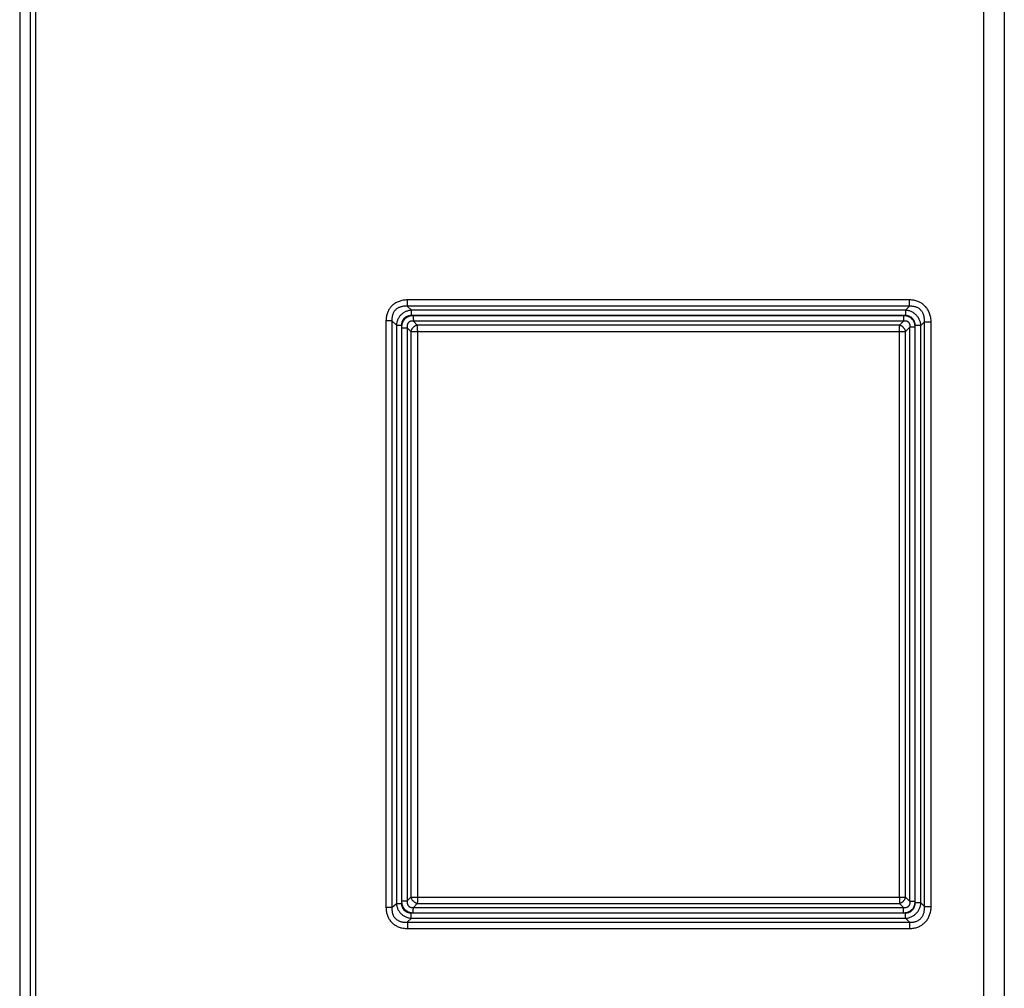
# Model space of a CAD drawing. Extents: x 0 to 594, y 0 to 420.
# Tile 4 of 103: x 280 to 307, y 71 to 98. Entities that reach past the tile are written whole.
import ezdxf

# ---------------------------------------------------------------- set-up
doc = ezdxf.new("R2010")
doc.units = 0
doc.header["$LTSCALE"] = 32.67
doc.layers.get('0').update_dxf_attribs({"linetype": 'CONTINUOUS'})

msp = doc.modelspace()

# ---------------------------------------------------------------- linework, layer by layer
at = {"color": 7, "linetype": 'CONTINUOUS'}
for p, q in [((280.493, 105.631), (280.493, 45.326)), ((307.235, 101.439), (307.235, 65.679))]:
    msp.add_line(p, q, dxfattribs=at)
at = {"color": 9, "linetype": 'CONTINUOUS'}
for p, q in [((280.646, 46.324), (280.646, 104.633)), ((280.207, 104.529), (280.207, 46.428)), ((306.662, 101.439), (306.662, 65.638)), ((304.632, 90.087), (290.846, 90.087)), ((290.958, 89.978), (290.846, 90.087)), ((290.849, 90.15), (290.85, 90.17)), ((290.85, 90.192), (290.851, 90.214)), ((290.85, 90.17), (290.85, 90.192)), ((290.851, 90.237), (290.851, 90.26)), ((304.636, 90.26), (290.851, 90.26)), ((290.851, 90.214), (290.851, 90.237)), ((304.632, 90.087), (304.526, 89.978)), ((304.635, 90.17), (304.636, 90.192)), ((304.635, 90.15), (304.635, 90.17)), ((304.636, 90.237), (304.636, 90.26)), ((304.636, 90.214), (304.636, 90.237)), ((304.636, 90.192), (304.636, 90.214)), ((290.955, 89.892), (290.954, 89.871)), ((290.954, 89.871), (290.954, 89.851)), ((290.954, 89.851), (290.954, 89.829)), ((304.522, 89.829), (290.954, 89.829)), ((290.955, 89.911), (290.955, 89.892)), ((304.526, 89.978), (290.958, 89.978)), ((304.465, 89.828), (291.011, 89.828)), ((291.011, 89.796), (291.011, 89.776)), ((291.011, 89.776), (291.012, 89.756)), ((291.012, 89.756), (291.012, 89.737)), ((291.012, 89.737), (291.013, 89.72)), ((304.465, 89.796), (304.465, 89.776)), ((304.465, 89.776), (304.466, 89.756)), ((304.466, 89.756), (304.466, 89.737)), ((304.466, 89.737), (304.467, 89.72)), ((304.523, 89.892), (304.522, 89.871)), ((304.522, 89.871), (304.522, 89.851)), ((304.522, 89.851), (304.522, 89.829)), ((304.523, 89.911), (304.523, 89.892)), ((290.262, 89.687), (290.262, 73.571)), ((290.426, 89.687), (290.262, 89.687)), ((290.426, 89.687), (290.426, 73.571)), ((290.546, 89.57), (290.426, 89.687)), ((290.546, 89.57), (290.546, 73.688)), ((290.546, 89.57), (290.687, 89.57)), ((290.687, 89.57), (290.687, 73.688)), ((290.689, 89.497), (290.689, 73.76)), ((290.689, 89.497), (290.846, 89.497)), ((290.846, 89.497), (290.846, 73.76)), ((290.943, 89.397), (290.846, 89.497)), ((304.469, 89.679), (291.015, 89.679)), ((291.121, 89.57), (291.015, 89.679)), ((304.357, 89.57), (291.121, 89.57)), ((291.124, 89.507), (291.123, 89.526)), ((291.124, 89.487), (291.124, 89.507)), ((291.125, 89.465), (291.124, 89.487)), ((291.125, 89.443), (291.125, 89.465)), ((304.469, 89.679), (304.357, 89.57)), ((304.36, 89.507), (304.36, 89.526)), ((304.361, 89.487), (304.36, 89.507)), ((304.361, 89.465), (304.361, 89.487)), ((304.362, 89.443), (304.361, 89.465)), ((304.646, 89.514), (304.526, 89.397)), ((304.787, 89.514), (304.646, 89.514)), ((304.646, 73.743), (304.646, 89.514)), ((304.787, 73.743), (304.787, 89.514)), ((304.946, 89.556), (304.789, 89.556)), ((304.789, 73.702), (304.789, 89.556)), ((305.043, 89.656), (304.946, 89.556)), ((304.946, 73.702), (304.946, 89.556)), ((305.043, 89.656), (305.225, 89.656)), ((305.043, 73.602), (305.043, 89.656)), ((305.225, 73.602), (305.225, 89.656)), ((290.943, 89.397), (290.943, 73.86)), ((290.943, 89.397), (304.526, 89.397)), ((291.125, 89.42), (291.125, 89.443)), ((291.125, 89.42), (291.125, 73.86)), ((304.362, 89.42), (304.362, 89.443)), ((304.362, 73.86), (304.362, 89.42)), ((304.526, 73.86), (304.526, 89.397)), ((290.846, 73.76), (290.943, 73.86)), ((290.943, 73.86), (304.526, 73.86)), ((291.125, 73.792), (291.124, 73.77)), ((291.125, 73.86), (291.125, 73.837)), ((291.125, 73.837), (291.125, 73.814)), ((291.125, 73.814), (291.125, 73.792)), ((304.362, 73.814), (304.361, 73.792)), ((304.361, 73.792), (304.361, 73.77)), ((304.362, 73.86), (304.362, 73.837)), ((304.362, 73.837), (304.362, 73.814)), ((304.526, 73.86), (304.646, 73.743)), ((290.426, 73.571), (290.262, 73.571)), ((290.426, 73.571), (290.546, 73.688)), ((290.546, 73.688), (290.687, 73.688)), ((290.689, 73.76), (290.846, 73.76)), ((291.015, 73.578), (291.121, 73.687)), ((291.015, 73.578), (304.469, 73.578)), ((291.121, 73.687), (304.357, 73.687)), ((291.124, 73.77), (291.124, 73.75)), ((304.357, 73.687), (304.469, 73.578)), ((304.361, 73.77), (304.36, 73.75)), ((304.787, 73.743), (304.646, 73.743)), ((304.946, 73.702), (304.789, 73.702)), ((304.946, 73.702), (305.043, 73.602)), ((305.043, 73.602), (305.225, 73.602)), ((290.846, 73.17), (290.958, 73.279)), ((290.954, 73.428), (304.522, 73.428)), ((290.954, 73.376), (290.954, 73.396)), ((290.955, 73.356), (290.954, 73.376)), ((290.955, 73.337), (290.955, 73.356)), ((290.956, 73.32), (290.955, 73.337)), ((290.958, 73.279), (304.526, 73.279)), ((291.011, 73.492), (291.012, 73.511)), ((291.011, 73.471), (291.011, 73.492)), ((291.011, 73.451), (291.011, 73.471)), ((291.011, 73.429), (291.011, 73.451)), ((291.011, 73.429), (304.465, 73.429)), ((304.465, 73.471), (304.466, 73.492)), ((304.465, 73.451), (304.465, 73.471)), ((304.465, 73.429), (304.465, 73.451)), ((304.466, 73.492), (304.466, 73.511)), ((304.522, 73.376), (304.522, 73.396)), ((304.523, 73.356), (304.522, 73.376)), ((304.523, 73.337), (304.523, 73.356)), ((304.524, 73.32), (304.523, 73.337)), ((304.526, 73.279), (304.632, 73.17)), ((290.846, 73.17), (304.632, 73.17)), ((290.849, 73.126), (290.849, 73.107)), ((290.849, 73.107), (290.85, 73.087)), ((290.85, 73.087), (290.85, 73.065)), ((290.85, 73.065), (290.851, 73.043)), ((290.851, 73.043), (290.851, 73.02)), ((290.851, 73.02), (290.851, 72.997)), ((290.851, 72.997), (304.636, 72.997)), ((304.634, 73.126), (304.635, 73.107)), ((304.635, 73.107), (304.635, 73.087)), ((304.635, 73.087), (304.636, 73.065)), ((304.636, 73.065), (304.636, 73.043)), ((304.636, 73.043), (304.636, 73.02)), ((304.636, 73.02), (304.636, 72.997))]:
    msp.add_line(p, q, dxfattribs=at)
for points in [[(290.851, 90.26), (290.819, 90.26), (290.788, 90.258), (290.758, 90.254), (290.729, 90.25), (290.701, 90.245), (290.673, 90.238), (290.647, 90.23), (290.621, 90.222), (290.597, 90.212), (290.573, 90.202), (290.55, 90.19), (290.528, 90.178), (290.507, 90.165), (290.487, 90.152), (290.467, 90.137), (290.449, 90.122), (290.431, 90.106), (290.414, 90.089), (290.398, 90.071), (290.383, 90.053), (290.368, 90.034), (290.354, 90.014), (290.342, 89.994), (290.33, 89.972), (290.319, 89.95), (290.308, 89.927), (290.299, 89.904), (290.291, 89.879), (290.283, 89.854), (290.277, 89.828), (290.272, 89.802), (290.267, 89.774), (290.264, 89.746), (290.263, 89.716), (290.262, 89.687)], [(290.846, 90.087), (290.82, 90.089), (290.795, 90.089), (290.77, 90.088), (290.747, 90.086), (290.725, 90.084), (290.704, 90.08), (290.684, 90.075), (290.665, 90.07), (290.647, 90.064), (290.629, 90.057), (290.613, 90.05), (290.597, 90.042), (290.583, 90.033), (290.568, 90.024), (290.555, 90.015), (290.542, 90.004), (290.53, 89.994), (290.519, 89.982), (290.508, 89.97), (290.498, 89.958), (290.488, 89.945), (290.479, 89.931), (290.471, 89.917), (290.463, 89.902), (290.456, 89.887), (290.449, 89.87), (290.443, 89.853), (290.438, 89.836), (290.434, 89.817), (290.43, 89.798), (290.427, 89.777), (290.425, 89.756), (290.425, 89.734), (290.425, 89.711), (290.426, 89.687)], [(290.846, 90.087), (290.847, 90.093), (290.847, 90.1), (290.848, 90.107), (290.848, 90.115), (290.848, 90.123), (290.849, 90.132), (290.849, 90.15)], [(304.632, 90.087), (304.632, 90.093), (304.633, 90.1), (304.633, 90.107), (304.634, 90.115), (304.634, 90.123), (304.634, 90.132), (304.635, 90.15)], [(305.043, 89.656), (305.045, 89.682), (305.045, 89.707), (305.044, 89.731), (305.042, 89.755), (305.039, 89.777), (305.035, 89.798), (305.031, 89.819), (305.025, 89.838), (305.019, 89.857), (305.012, 89.875), (305.004, 89.892), (304.996, 89.908), (304.987, 89.924), (304.978, 89.938), (304.968, 89.952), (304.957, 89.966), (304.946, 89.978), (304.934, 89.99), (304.922, 90.002), (304.909, 90.012), (304.895, 90.022), (304.881, 90.032), (304.866, 90.04), (304.851, 90.049), (304.835, 90.056), (304.818, 90.063), (304.8, 90.069), (304.782, 90.074), (304.763, 90.079), (304.743, 90.083), (304.723, 90.085), (304.701, 90.087), (304.679, 90.088), (304.656, 90.088), (304.632, 90.087)], [(305.225, 89.656), (305.225, 89.688), (305.223, 89.719), (305.219, 89.749), (305.215, 89.779), (305.209, 89.807), (305.203, 89.835), (305.195, 89.862), (305.186, 89.888), (305.176, 89.913), (305.165, 89.938), (305.154, 89.961), (305.141, 89.984), (305.128, 90.006), (305.114, 90.027), (305.098, 90.047), (305.083, 90.067), (305.066, 90.085), (305.048, 90.103), (305.03, 90.119), (305.011, 90.135), (304.991, 90.15), (304.971, 90.165), (304.95, 90.178), (304.928, 90.19), (304.905, 90.202), (304.881, 90.212), (304.857, 90.222), (304.832, 90.231), (304.806, 90.238), (304.78, 90.245), (304.753, 90.25), (304.725, 90.255), (304.696, 90.258), (304.666, 90.26), (304.636, 90.26)], [(290.958, 89.978), (290.935, 89.976), (290.913, 89.972), (290.891, 89.968), (290.869, 89.963), (290.849, 89.957), (290.828, 89.949), (290.808, 89.941), (290.789, 89.933), (290.771, 89.923), (290.753, 89.913), (290.735, 89.901), (290.718, 89.889), (290.702, 89.877), (290.687, 89.863), (290.672, 89.849), (290.658, 89.835), (290.645, 89.82), (290.633, 89.804), (290.621, 89.787), (290.61, 89.77), (290.6, 89.752), (290.59, 89.734), (290.581, 89.715), (290.574, 89.696), (290.567, 89.676), (290.561, 89.655), (290.556, 89.635), (290.552, 89.613), (290.548, 89.592), (290.546, 89.57)], [(290.954, 89.829), (290.937, 89.829), (290.92, 89.828), (290.904, 89.826), (290.888, 89.823), (290.873, 89.819), (290.859, 89.815), (290.845, 89.81), (290.832, 89.805), (290.819, 89.799), (290.807, 89.792), (290.796, 89.785), (290.785, 89.777), (290.775, 89.769), (290.765, 89.76), (290.755, 89.751), (290.747, 89.741), (290.739, 89.731), (290.731, 89.72), (290.724, 89.709), (290.717, 89.698), (290.711, 89.685), (290.706, 89.673), (290.701, 89.66), (290.697, 89.646), (290.694, 89.632), (290.691, 89.617), (290.689, 89.602), (290.688, 89.586), (290.687, 89.57)], [(291.011, 89.828), (290.992, 89.827), (290.973, 89.826), (290.955, 89.824), (290.937, 89.821), (290.92, 89.817), (290.904, 89.812), (290.888, 89.806), (290.873, 89.8), (290.858, 89.793), (290.844, 89.785), (290.83, 89.777), (290.817, 89.768), (290.804, 89.758), (290.792, 89.748), (290.781, 89.737), (290.77, 89.725), (290.76, 89.713), (290.75, 89.7), (290.741, 89.687), (290.732, 89.673), (290.725, 89.658), (290.718, 89.643), (290.711, 89.627), (290.705, 89.61), (290.701, 89.593), (290.696, 89.575), (290.693, 89.556), (290.691, 89.537), (290.689, 89.517), (290.689, 89.497)], [(290.958, 89.978), (290.958, 89.973), (290.957, 89.967), (290.957, 89.96), (290.956, 89.953), (290.956, 89.945), (290.956, 89.937), (290.956, 89.929), (290.955, 89.911)], [(291.011, 89.828), (291.011, 89.817), (291.011, 89.796)], [(304.787, 89.514), (304.787, 89.533), (304.785, 89.552), (304.783, 89.569), (304.78, 89.587), (304.776, 89.603), (304.772, 89.62), (304.766, 89.635), (304.76, 89.65), (304.753, 89.664), (304.746, 89.678), (304.738, 89.691), (304.729, 89.704), (304.72, 89.716), (304.71, 89.728), (304.699, 89.739), (304.688, 89.749), (304.677, 89.759), (304.664, 89.768), (304.651, 89.777), (304.638, 89.785), (304.623, 89.793), (304.608, 89.8), (304.593, 89.806), (304.577, 89.812), (304.56, 89.816), (304.542, 89.82), (304.524, 89.824), (304.505, 89.826), (304.485, 89.827), (304.465, 89.828)], [(304.465, 89.828), (304.465, 89.817), (304.465, 89.796)], [(304.789, 89.556), (304.788, 89.573), (304.787, 89.59), (304.785, 89.606), (304.782, 89.622), (304.778, 89.637), (304.774, 89.652), (304.769, 89.666), (304.763, 89.68), (304.757, 89.693), (304.75, 89.705), (304.743, 89.717), (304.735, 89.728), (304.726, 89.739), (304.717, 89.749), (304.708, 89.759), (304.698, 89.768), (304.687, 89.776), (304.676, 89.784), (304.665, 89.792), (304.653, 89.799), (304.64, 89.805), (304.627, 89.81), (304.613, 89.815), (304.599, 89.819), (304.585, 89.823), (304.57, 89.826), (304.554, 89.828), (304.538, 89.829), (304.522, 89.829)], [(304.526, 89.978), (304.526, 89.973), (304.525, 89.967), (304.525, 89.96), (304.524, 89.953), (304.524, 89.945), (304.524, 89.937), (304.523, 89.929), (304.523, 89.911)], [(304.946, 89.556), (304.943, 89.579), (304.94, 89.601), (304.935, 89.624), (304.93, 89.646), (304.924, 89.667), (304.916, 89.688), (304.908, 89.708), (304.899, 89.728), (304.889, 89.747), (304.878, 89.766), (304.867, 89.784), (304.855, 89.801), (304.842, 89.817), (304.828, 89.833), (304.813, 89.849), (304.798, 89.863), (304.782, 89.877), (304.766, 89.89), (304.749, 89.902), (304.731, 89.913), (304.713, 89.924), (304.694, 89.934), (304.675, 89.942), (304.655, 89.95), (304.634, 89.958), (304.613, 89.964), (304.592, 89.969), (304.57, 89.973), (304.548, 89.976), (304.526, 89.978)], [(291.015, 89.679), (291.002, 89.68), (290.989, 89.681), (290.977, 89.681), (290.966, 89.68), (290.956, 89.679), (290.947, 89.677), (290.937, 89.675), (290.929, 89.672), (290.921, 89.669), (290.913, 89.666), (290.906, 89.662), (290.899, 89.658), (290.893, 89.653), (290.887, 89.648), (290.882, 89.643), (290.876, 89.637), (290.871, 89.631), (290.867, 89.624), (290.862, 89.617), (290.858, 89.61), (290.855, 89.601), (290.852, 89.593), (290.849, 89.584), (290.846, 89.574), (290.845, 89.563), (290.843, 89.551), (290.843, 89.539), (290.843, 89.526), (290.844, 89.512), (290.846, 89.497)], [(291.121, 89.57), (291.11, 89.568), (291.1, 89.564), (291.09, 89.561), (291.079, 89.556), (291.069, 89.551), (291.059, 89.546), (291.05, 89.54), (291.04, 89.533), (291.031, 89.527), (291.022, 89.519), (291.013, 89.511), (291.005, 89.503), (290.997, 89.495), (290.989, 89.486), (290.982, 89.477), (290.975, 89.468), (290.969, 89.458), (290.963, 89.448), (290.958, 89.438), (290.954, 89.428), (290.95, 89.418), (290.946, 89.407), (290.943, 89.397)], [(291.013, 89.72), (291.013, 89.712), (291.013, 89.704), (291.014, 89.697), (291.014, 89.691), (291.014, 89.685), (291.015, 89.679)], [(291.123, 89.526), (291.123, 89.534), (291.123, 89.543), (291.122, 89.55), (291.122, 89.557), (291.121, 89.564), (291.121, 89.57)], [(304.36, 89.526), (304.359, 89.534), (304.359, 89.543), (304.359, 89.55), (304.358, 89.557), (304.358, 89.564), (304.357, 89.57)], [(304.526, 89.397), (304.523, 89.408), (304.52, 89.418), (304.516, 89.429), (304.511, 89.439), (304.506, 89.449), (304.5, 89.459), (304.494, 89.469), (304.487, 89.479), (304.48, 89.488), (304.472, 89.497), (304.464, 89.506), (304.456, 89.514), (304.447, 89.522), (304.438, 89.529), (304.429, 89.536), (304.419, 89.543), (304.409, 89.549), (304.399, 89.554), (304.389, 89.559), (304.378, 89.563), (304.368, 89.567), (304.357, 89.57)], [(304.467, 89.72), (304.467, 89.712), (304.467, 89.704), (304.468, 89.697), (304.468, 89.691), (304.469, 89.685), (304.469, 89.679)], [(304.646, 89.514), (304.648, 89.528), (304.648, 89.54), (304.649, 89.552), (304.648, 89.563), (304.647, 89.573), (304.645, 89.582), (304.643, 89.591), (304.64, 89.599), (304.637, 89.607), (304.634, 89.614), (304.63, 89.621), (304.626, 89.628), (304.622, 89.634), (304.617, 89.639), (304.612, 89.645), (304.606, 89.65), (304.601, 89.655), (304.594, 89.659), (304.588, 89.663), (304.58, 89.667), (304.573, 89.67), (304.564, 89.674), (304.555, 89.676), (304.545, 89.678), (304.535, 89.68), (304.524, 89.681), (304.511, 89.682), (304.498, 89.682), (304.484, 89.681), (304.469, 89.679)], [(290.943, 73.86), (290.946, 73.85), (290.95, 73.84), (290.954, 73.829), (290.958, 73.819), (290.963, 73.809), (290.969, 73.799), (290.975, 73.79), (290.982, 73.78), (290.989, 73.771), (290.997, 73.762), (291.005, 73.754), (291.013, 73.746), (291.022, 73.738), (291.031, 73.731), (291.04, 73.724), (291.05, 73.717), (291.059, 73.712), (291.069, 73.706), (291.079, 73.701), (291.09, 73.697), (291.1, 73.693), (291.11, 73.69), (291.121, 73.687)], [(304.357, 73.687), (304.368, 73.69), (304.378, 73.694), (304.389, 73.698), (304.399, 73.703), (304.409, 73.709), (304.419, 73.715), (304.429, 73.721), (304.438, 73.728), (304.447, 73.735), (304.456, 73.743), (304.464, 73.752), (304.472, 73.76), (304.48, 73.769), (304.487, 73.778), (304.494, 73.788), (304.5, 73.798), (304.506, 73.808), (304.511, 73.818), (304.516, 73.829), (304.52, 73.839), (304.523, 73.85), (304.526, 73.86)], [(290.262, 73.571), (290.263, 73.541), (290.264, 73.512), (290.267, 73.483), (290.272, 73.456), (290.277, 73.429), (290.283, 73.403), (290.291, 73.378), (290.299, 73.353), (290.308, 73.33), (290.319, 73.307), (290.33, 73.285), (290.342, 73.264), (290.354, 73.243), (290.368, 73.223), (290.383, 73.204), (290.398, 73.186), (290.414, 73.168), (290.431, 73.152), (290.449, 73.136), (290.467, 73.12), (290.487, 73.106), (290.507, 73.092), (290.528, 73.079), (290.55, 73.067), (290.573, 73.056), (290.597, 73.045), (290.621, 73.036), (290.647, 73.027), (290.673, 73.019), (290.701, 73.013), (290.729, 73.007), (290.758, 73.003), (290.788, 73), (290.819, 72.998), (290.851, 72.997)], [(290.426, 73.571), (290.425, 73.547), (290.425, 73.523), (290.425, 73.501), (290.427, 73.48), (290.43, 73.46), (290.434, 73.44), (290.438, 73.422), (290.443, 73.404), (290.449, 73.387), (290.456, 73.371), (290.463, 73.355), (290.471, 73.34), (290.479, 73.326), (290.488, 73.312), (290.498, 73.299), (290.508, 73.287), (290.519, 73.275), (290.53, 73.264), (290.542, 73.253), (290.555, 73.243), (290.568, 73.233), (290.583, 73.224), (290.597, 73.215), (290.613, 73.207), (290.629, 73.2), (290.647, 73.193), (290.665, 73.187), (290.684, 73.182), (290.704, 73.177), (290.725, 73.174), (290.747, 73.171), (290.77, 73.169), (290.795, 73.168), (290.82, 73.169), (290.846, 73.17)], [(290.546, 73.688), (290.548, 73.666), (290.552, 73.644), (290.556, 73.623), (290.561, 73.602), (290.567, 73.581), (290.574, 73.562), (290.581, 73.542), (290.59, 73.523), (290.6, 73.505), (290.61, 73.487), (290.621, 73.47), (290.633, 73.454), (290.645, 73.438), (290.658, 73.422), (290.672, 73.408), (290.687, 73.394), (290.702, 73.381), (290.718, 73.368), (290.735, 73.356), (290.753, 73.345), (290.771, 73.334), (290.789, 73.325), (290.808, 73.316), (290.828, 73.308), (290.849, 73.301), (290.869, 73.295), (290.891, 73.289), (290.913, 73.285), (290.935, 73.281), (290.958, 73.279)], [(290.687, 73.688), (290.688, 73.671), (290.689, 73.656), (290.691, 73.64), (290.694, 73.626), (290.697, 73.611), (290.701, 73.598), (290.706, 73.584), (290.711, 73.572), (290.717, 73.56), (290.724, 73.548), (290.731, 73.537), (290.739, 73.526), (290.747, 73.516), (290.755, 73.506), (290.765, 73.497), (290.775, 73.488), (290.785, 73.48), (290.796, 73.473), (290.807, 73.465), (290.819, 73.459), (290.832, 73.453), (290.845, 73.447), (290.859, 73.442), (290.873, 73.438), (290.888, 73.435), (290.904, 73.432), (290.92, 73.43), (290.937, 73.428), (290.954, 73.428)], [(290.689, 73.76), (290.689, 73.74), (290.691, 73.72), (290.693, 73.701), (290.696, 73.682), (290.701, 73.665), (290.705, 73.647), (290.711, 73.631), (290.718, 73.615), (290.725, 73.599), (290.732, 73.584), (290.741, 73.57), (290.75, 73.557), (290.76, 73.544), (290.77, 73.532), (290.781, 73.52), (290.792, 73.509), (290.804, 73.499), (290.817, 73.489), (290.83, 73.48), (290.844, 73.472), (290.858, 73.464), (290.873, 73.457), (290.888, 73.451), (290.904, 73.446), (290.92, 73.441), (290.937, 73.437), (290.955, 73.434), (290.973, 73.431), (290.992, 73.43), (291.011, 73.429)], [(290.846, 73.76), (290.844, 73.745), (290.843, 73.731), (290.843, 73.718), (290.843, 73.706), (290.845, 73.694), (290.846, 73.684), (290.849, 73.674), (290.852, 73.664), (290.855, 73.656), (290.858, 73.648), (290.862, 73.64), (290.867, 73.633), (290.871, 73.627), (290.876, 73.62), (290.882, 73.615), (290.887, 73.609), (290.893, 73.604), (290.899, 73.6), (290.906, 73.595), (290.913, 73.592), (290.921, 73.588), (290.929, 73.585), (290.937, 73.582), (290.947, 73.58), (290.956, 73.578), (290.966, 73.577), (290.977, 73.576), (290.989, 73.576), (291.002, 73.577), (291.015, 73.578)], [(291.012, 73.511), (291.012, 73.529), (291.013, 73.537), (291.013, 73.545), (291.013, 73.553), (291.014, 73.56), (291.014, 73.567), (291.014, 73.573), (291.015, 73.578)], [(291.124, 73.75), (291.123, 73.732), (291.123, 73.723), (291.123, 73.715), (291.122, 73.707), (291.122, 73.7), (291.121, 73.693), (291.121, 73.687)], [(304.36, 73.75), (304.36, 73.732), (304.359, 73.723), (304.359, 73.715), (304.359, 73.707), (304.358, 73.7), (304.358, 73.693), (304.357, 73.687)], [(304.465, 73.429), (304.485, 73.43), (304.505, 73.431), (304.524, 73.434), (304.542, 73.437), (304.56, 73.441), (304.577, 73.446), (304.593, 73.451), (304.608, 73.457), (304.623, 73.464), (304.638, 73.472), (304.651, 73.48), (304.664, 73.489), (304.677, 73.498), (304.688, 73.508), (304.699, 73.518), (304.71, 73.53), (304.72, 73.541), (304.729, 73.553), (304.738, 73.566), (304.746, 73.579), (304.753, 73.593), (304.76, 73.607), (304.766, 73.622), (304.772, 73.638), (304.776, 73.654), (304.78, 73.671), (304.783, 73.688), (304.785, 73.706), (304.787, 73.724), (304.787, 73.743)], [(304.466, 73.511), (304.467, 73.529), (304.467, 73.537), (304.467, 73.545), (304.467, 73.553), (304.468, 73.56), (304.468, 73.567), (304.469, 73.573), (304.469, 73.578)], [(304.469, 73.578), (304.484, 73.576), (304.498, 73.575), (304.511, 73.575), (304.524, 73.576), (304.535, 73.577), (304.545, 73.579), (304.555, 73.581), (304.564, 73.584), (304.573, 73.587), (304.58, 73.59), (304.588, 73.594), (304.594, 73.598), (304.601, 73.603), (304.606, 73.607), (304.612, 73.612), (304.617, 73.618), (304.622, 73.624), (304.626, 73.63), (304.63, 73.636), (304.634, 73.643), (304.637, 73.65), (304.64, 73.658), (304.643, 73.666), (304.645, 73.675), (304.647, 73.685), (304.648, 73.695), (304.649, 73.706), (304.648, 73.717), (304.648, 73.73), (304.646, 73.743)], [(304.522, 73.428), (304.538, 73.428), (304.554, 73.43), (304.57, 73.432), (304.585, 73.434), (304.599, 73.438), (304.613, 73.442), (304.627, 73.447), (304.64, 73.453), (304.653, 73.459), (304.665, 73.466), (304.676, 73.473), (304.687, 73.481), (304.698, 73.489), (304.708, 73.498), (304.717, 73.508), (304.726, 73.518), (304.735, 73.529), (304.743, 73.54), (304.75, 73.552), (304.757, 73.565), (304.763, 73.578), (304.769, 73.591), (304.774, 73.605), (304.778, 73.62), (304.782, 73.635), (304.785, 73.651), (304.787, 73.667), (304.788, 73.684), (304.789, 73.702)], [(304.526, 73.279), (304.548, 73.281), (304.57, 73.284), (304.592, 73.288), (304.613, 73.294), (304.634, 73.3), (304.655, 73.307), (304.675, 73.315), (304.694, 73.324), (304.713, 73.333), (304.731, 73.344), (304.749, 73.355), (304.766, 73.368), (304.782, 73.381), (304.798, 73.394), (304.813, 73.409), (304.828, 73.424), (304.842, 73.44), (304.855, 73.456), (304.867, 73.474), (304.878, 73.492), (304.889, 73.51), (304.899, 73.529), (304.908, 73.549), (304.916, 73.569), (304.924, 73.59), (304.93, 73.612), (304.935, 73.634), (304.94, 73.656), (304.943, 73.679), (304.946, 73.702)], [(304.632, 73.17), (304.656, 73.169), (304.679, 73.169), (304.701, 73.17), (304.723, 73.172), (304.743, 73.175), (304.763, 73.178), (304.782, 73.183), (304.8, 73.188), (304.818, 73.194), (304.835, 73.201), (304.851, 73.209), (304.866, 73.217), (304.881, 73.226), (304.895, 73.235), (304.909, 73.245), (304.922, 73.256), (304.934, 73.267), (304.946, 73.279), (304.957, 73.292), (304.968, 73.305), (304.978, 73.319), (304.987, 73.334), (304.996, 73.349), (305.004, 73.365), (305.012, 73.382), (305.019, 73.4), (305.025, 73.419), (305.031, 73.438), (305.035, 73.459), (305.039, 73.48), (305.042, 73.503), (305.044, 73.526), (305.045, 73.55), (305.045, 73.575), (305.043, 73.602)], [(304.636, 72.997), (304.666, 72.998), (304.696, 73), (304.725, 73.003), (304.753, 73.007), (304.78, 73.013), (304.806, 73.019), (304.832, 73.027), (304.857, 73.035), (304.881, 73.045), (304.905, 73.055), (304.928, 73.067), (304.95, 73.079), (304.971, 73.093), (304.991, 73.107), (305.011, 73.122), (305.03, 73.138), (305.048, 73.155), (305.066, 73.172), (305.083, 73.191), (305.098, 73.21), (305.114, 73.23), (305.128, 73.251), (305.141, 73.273), (305.154, 73.296), (305.165, 73.319), (305.176, 73.344), (305.186, 73.369), (305.195, 73.395), (305.203, 73.422), (305.209, 73.45), (305.215, 73.479), (305.219, 73.508), (305.223, 73.539), (305.225, 73.57), (305.225, 73.602)], [(290.954, 73.396), (290.954, 73.417), (290.954, 73.428)], [(290.958, 73.279), (290.958, 73.285), (290.957, 73.291), (290.957, 73.297), (290.956, 73.304), (290.956, 73.312), (290.956, 73.32)], [(304.522, 73.396), (304.522, 73.417), (304.522, 73.428)], [(304.526, 73.279), (304.526, 73.285), (304.525, 73.291), (304.525, 73.297), (304.524, 73.304), (304.524, 73.312), (304.524, 73.32)], [(290.846, 73.17), (290.847, 73.164), (290.847, 73.157), (290.848, 73.15), (290.848, 73.143), (290.848, 73.134), (290.849, 73.126)], [(304.632, 73.17), (304.632, 73.164), (304.633, 73.157), (304.633, 73.15), (304.634, 73.143), (304.634, 73.134), (304.634, 73.126)]]:
    msp.add_lwpolyline(points, dxfattribs=at)

doc.saveas('drawing.dxf')
